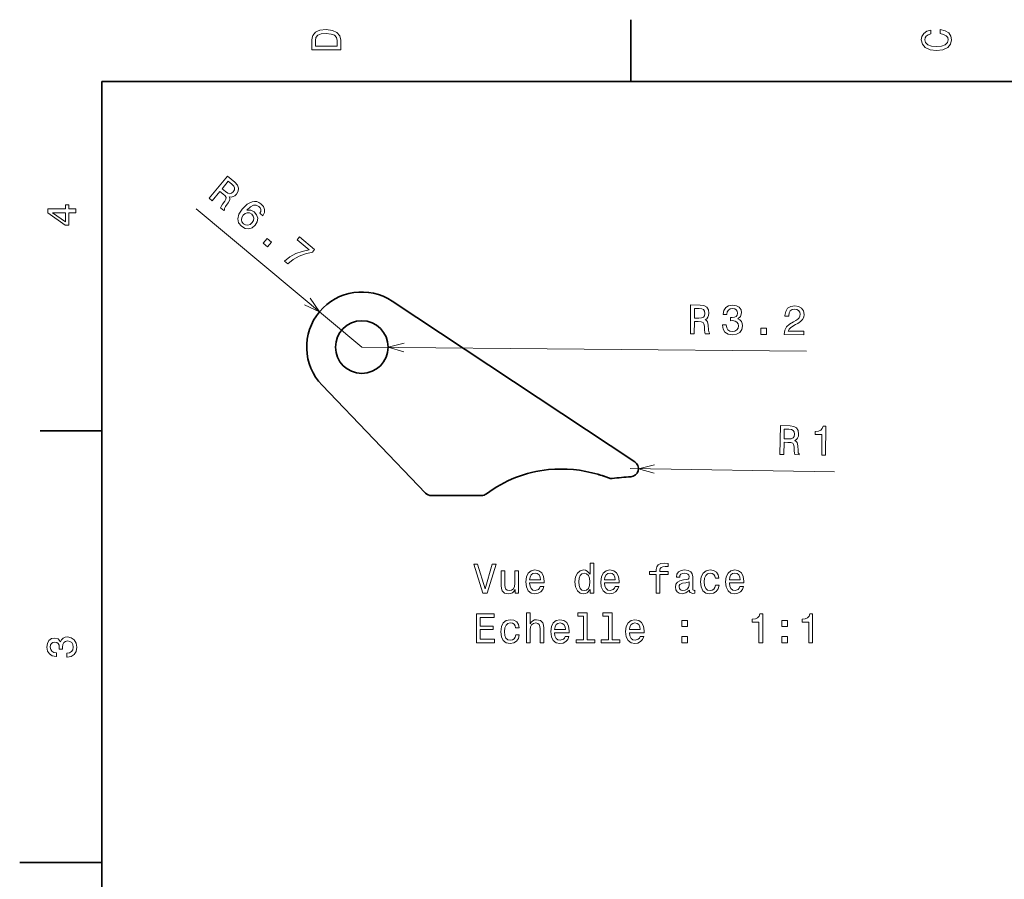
# Model space of a CAD drawing. Extents: x 0 to 297, y 0 to 210.
# Tile 3 of 8: x 0 to 120, y 103 to 208. Entities that reach past the tile are written whole.
import ezdxf

# ---------------------------------------------------------------- set-up
doc = ezdxf.new("R2010")
doc.units = 0

msp = doc.modelspace()

# ---------------------------------------------------------------- linework, layer by layer
at = {"color": 7, "lineweight": 35, "ltscale": 0.1875}
for p, q in [((74.300003, 200), (74.300003, 207.5)), ((10, 157.5), (2.5, 157.5))]:
    msp.add_line(p, q, dxfattribs=at)
at = {"color": 7, "lineweight": 35}
for p, q in [((287, 200), (10, 200)), ((10, 200), (10, 10)), ((74.794434, 153.737762), (45.299927, 173.268219))]:
    msp.add_line(p, q, dxfattribs=at)
at = {"color": 7, "lineweight": 13}
for p, q in [((41.60083, 167.681915), (21.455078, 184.501556)), ((41.60083, 167.681915), (95.688599, 167.176422)), ((74.24231, 152.903961), (99.102295, 152.527924))]:
    msp.add_line(p, q, dxfattribs=at)
at = {"color": 7, "lineweight": 35, "ltscale": 0.454245}
msp.add_line((36.765991, 163.04361), (49.344727, 149.931915), dxfattribs=at)
at = {"color": 7, "lineweight": 35, "ltscale": 0.152063}
msp.add_line((50.066284, 149.624237), (56.148804, 149.624237), dxfattribs=at)
at = {"color": 7, "lineweight": 35, "ltscale": 0.25}
msp.add_line((10, 105), (0, 105), dxfattribs=at)
at = {"color": 7, "lineweight": 13}
for points in [[(35.533215, 204.994965), (35.533215, 203.829971), (39.033215, 203.829971), (39.033215, 204.994965), (38.922264, 205.544678), (38.584366, 205.953171), (38.034657, 206.205338), (37.283215, 206.296112), (36.516644, 206.215424), (36.21405, 206.114563), (35.971977, 205.973343), (35.644165, 205.56485), (35.563473, 205.297562)], [(111.93206, 205.817017), (112.35569, 205.716141), (112.658287, 205.549713), (112.844887, 205.317734), (112.905403, 205.045395), (112.814629, 204.71759), (112.54229, 204.460388), (112.098488, 204.28891), (111.483215, 204.233429), (110.872986, 204.28891), (110.424141, 204.455338), (110.151802, 204.71254), (110.055984, 205.045395), (110.106415, 205.287476), (110.247627, 205.494247), (110.474571, 205.655624), (110.787247, 205.766571), (110.787247, 206.245682), (110.308144, 206.094391), (109.94503, 205.832138), (109.718086, 205.474075), (109.637398, 205.045395), (109.763474, 204.510818), (110.116501, 204.10231), (110.696472, 203.840057), (111.483215, 203.749283), (112.269958, 203.840057), (112.84993, 204.10231), (113.208, 204.510818), (113.329041, 205.045395), (113.233215, 205.51442), (112.965927, 205.892654), (112.527161, 206.159943), (111.93206, 206.301163)], [(35.951801, 204.959656), (36.027451, 205.342941), (36.259438, 205.605194), (36.672985, 205.761536), (37.283215, 205.811966), (37.873272, 205.756485), (38.286816, 205.600143), (38.533936, 205.332855), (38.614628, 204.959656), (38.614628, 204.298996), (35.951801, 204.298996)], [(23.038818, 185.784698), (23.398804, 185.484161), (24.345825, 186.618439), (24.713623, 186.311371), (24.974854, 186.073517), (25.099976, 185.877106), (25.086304, 185.671783), (24.934326, 185.411041), (24.66272, 185.046478), (24.495239, 184.798676), (24.428589, 184.624359), (24.835083, 184.285004), (24.896484, 184.358551), (24.897949, 184.54129), (25.035034, 184.768463), (25.369995, 185.224701), (25.572388, 185.600922), (25.567383, 185.775909), (25.489502, 185.965851), (25.725098, 185.933319), (25.946655, 185.978363), (26.158569, 186.090485), (26.353027, 186.276276), (26.570313, 186.646759), (26.619141, 187.019928), (26.48645, 187.380341), (26.180054, 187.721588), (25.28186, 188.471405)], [(25.804688, 187.476532), (26.021484, 187.256134), (26.126465, 187.04361), (26.11792, 186.820831), (25.974976, 186.578827), (25.748779, 186.386627), (25.531128, 186.338409), (25.294922, 186.417389), (25.03479, 186.601654), (24.620605, 186.947479), (25.367188, 187.841766)], [(6.833213, 184.02739), (6.833213, 184.481277), (5.965778, 184.481277), (5.965778, 184.98056), (5.56232, 184.98056), (5.56232, 184.481277), (3.408862, 184.481277), (3.408862, 184.022339), (5.521974, 182.489197), (5.965778, 182.489197), (5.965778, 184.02739)], [(29.568115, 183.664337), (29.756348, 184.039337), (29.779907, 184.413788), (29.639526, 184.780731), (29.34082, 185.115448), (29.089722, 185.279083), (28.830933, 185.370331), (28.556519, 185.395782), (28.267212, 185.348297), (27.973267, 185.23233), (27.671509, 185.044037), (27.362061, 184.783478), (27.058838, 184.451813), (26.661865, 183.850372), (26.518677, 183.293243), (26.624023, 182.797882), (26.974243, 182.367523), (27.407959, 182.123688), (27.846436, 182.066498), (28.271362, 182.197784), (28.640991, 182.506744), (28.882324, 182.929474), (28.940186, 183.360748), (28.813965, 183.768341), (28.525024, 184.114716), (28.092529, 184.34433), (27.633423, 184.35318), (28.047119, 184.730499), (28.42627, 184.932953), (28.767944, 184.956512), (29.082886, 184.798676), (29.25061, 184.60611), (29.329834, 184.401947), (29.313477, 184.185638), (29.211914, 183.9617)], [(5.56232, 182.912827), (3.993876, 184.02739), (5.56232, 184.02739)], [(28.262329, 182.816437), (28.016113, 182.608063), (27.752563, 182.512726), (27.474854, 182.534332), (27.22583, 182.676605), (27.029663, 182.906036), (26.955688, 183.171478), (26.998535, 183.451019), (27.167358, 183.72403), (27.406494, 183.931732), (27.666748, 184.023163), (27.941772, 183.990631), (28.217407, 183.832794), (28.390869, 183.615692), (28.463623, 183.364471), (28.420044, 183.09201)], [(29.601074, 180.305878), (30.135254, 179.859833), (30.616821, 180.436676), (30.082642, 180.882721)], [(32.197998, 178.137726), (32.588989, 177.81131), (33.25, 178.343414), (33.97229, 178.752106), (34.751953, 179.04068), (35.599365, 179.213593), (35.867554, 179.534943), (34.02478, 181.073456), (33.730713, 180.721161), (35.201782, 179.492889), (34.3396, 179.325836), (33.5625, 179.048248), (32.853149, 178.654999)], [(81.557129, 169.308563), (82.026123, 169.304169), (82.040039, 170.781769), (82.519043, 170.777313), (82.871948, 170.758881), (83.09314, 170.686188), (83.212646, 170.518646), (83.260254, 170.220612), (83.28125, 169.76651), (83.308716, 169.468719), (83.367554, 169.291656), (83.897095, 169.286652), (83.898071, 169.382477), (83.783325, 169.524811), (83.745483, 169.787384), (83.715454, 170.35257), (83.633667, 170.771942), (83.518799, 170.904144), (83.338257, 171.001617), (83.541138, 171.125824), (83.68396, 171.300995), (83.776855, 171.522064), (83.80957, 171.789032), (83.74292, 172.213348), (83.544189, 172.532928), (83.213135, 172.727631), (82.759888, 172.797455), (81.589844, 172.80838)], [(85.457031, 170.371613), (85.456787, 170.336334), (85.532959, 169.851471), (85.766602, 169.486115), (86.137573, 169.250641), (86.630981, 169.160309), (87.15625, 169.241119), (87.551636, 169.459381), (87.807129, 169.810028), (87.9021, 170.263031), (87.864624, 170.560944), (87.755859, 170.804047), (87.57605, 170.99234), (87.335327, 171.130768), (87.665649, 171.400055), (87.785645, 171.832672), (87.713745, 172.226715), (87.499634, 172.526276), (87.148438, 172.716156), (86.664917, 172.786224), (86.210205, 172.709808), (85.860229, 172.49118), (85.630005, 172.140289), (85.549927, 171.671967), (85.549561, 171.636688), (85.998413, 171.632477), (86.041748, 171.954865), (86.175049, 172.185577), (86.388184, 172.32486), (86.686157, 172.372467), (86.94812, 172.329681), (87.138672, 172.222015), (87.253052, 172.049469), (87.296387, 171.817047), (87.248657, 171.570343), (87.126099, 171.40506), (86.91333, 171.306183), (86.62561, 171.278595), (86.428955, 171.285492), (86.425171, 170.887115), (86.672363, 170.894867), (86.989746, 170.846527), (87.225586, 170.723297), (87.36499, 170.525299), (87.412964, 170.267609), (87.354736, 169.975616), (87.206543, 169.760162), (86.973267, 169.62619), (86.665161, 169.583649), (86.3479, 169.637054), (86.117432, 169.790497), (85.973389, 170.033966), (85.921021, 170.367279)], [(92.958862, 169.202057), (95.36438, 169.179596), (95.368408, 169.613251), (93.467163, 169.631012), (93.575317, 169.867096), (93.758667, 170.062042), (94.321777, 170.414886), (94.620728, 170.563385), (94.955688, 170.77713), (95.195068, 171.027069), (95.333984, 171.323334), (95.387573, 171.660736), (95.305786, 172.085175), (95.071899, 172.420197), (94.710693, 172.635406), (94.242432, 172.715424), (93.757568, 172.634247), (93.387207, 172.400665), (93.146606, 172.024628), (93.061279, 171.526154), (93.060547, 171.455536), (93.519531, 171.451263), (93.519897, 171.491608), (93.568481, 171.834076), (93.707031, 172.08493), (93.925293, 172.244293), (94.213379, 172.297089), (94.505371, 172.243927), (94.721069, 172.115814), (94.860352, 171.917816), (94.908447, 171.670258), (94.871094, 171.438629), (94.773438, 171.242828), (94.610352, 171.072845), (94.387085, 170.923676), (94.088013, 170.765045), (93.590942, 170.457001), (93.239868, 170.127411), (93.029297, 169.725922), (92.958984, 169.217194)], [(82.624756, 172.370026), (82.932129, 172.336884), (83.148071, 172.239044), (83.282593, 172.061249), (83.325317, 171.783478), (83.272217, 171.491486), (83.134399, 171.316254), (82.901489, 171.227631), (82.583618, 171.205353), (82.043945, 171.210419), (82.054932, 172.375336)], [(90.105469, 169.228729), (90.801514, 169.222198), (90.808472, 169.973602), (90.112549, 169.980133)], [(92.45459, 154.628754), (92.923584, 154.621613), (92.945923, 156.099152), (93.424927, 156.091888), (93.77771, 156.071442), (93.998535, 155.997467), (94.117065, 155.829193), (94.162964, 155.530914), (94.181274, 155.076752), (94.207031, 154.778778), (94.264893, 154.601349), (94.794434, 154.593353), (94.795898, 154.689117), (94.682007, 154.832062), (94.64563, 155.09494), (94.618896, 155.660248), (94.539429, 156.080048), (94.425537, 156.212921), (94.245361, 156.311493), (94.448975, 156.434479), (94.592896, 156.608856), (94.687012, 156.829376), (94.721313, 157.096161), (94.657104, 157.520844), (94.460205, 157.841522), (94.130249, 158.038177), (93.67749, 158.110626), (92.507568, 158.128326)], [(97.523926, 154.551971), (97.982788, 154.545074), (98.036133, 158.069855), (97.693115, 158.075043), (97.597778, 157.768829), (97.413086, 157.564789), (97.133911, 157.447968), (96.75, 157.413422), (96.744629, 157.055389), (97.561523, 157.04306)], [(93.539795, 157.68399), (93.847046, 157.649078), (94.062378, 157.549957), (94.195801, 157.371429), (94.237061, 157.093414), (94.182251, 156.801666), (94.043335, 156.627228), (93.810059, 156.540009), (93.491943, 156.519562), (92.952393, 156.52774), (92.969971, 157.692596)], [(69.353958, 138.186203), (69.353958, 137.767609), (69.79776, 137.767609), (69.79776, 141.388641), (69.358994, 141.388641), (69.358994, 140.062271), (69.021103, 140.445557), (68.814331, 140.536346), (68.577301, 140.57164), (68.148621, 140.470779), (67.815773, 140.188354), (67.598907, 139.734467), (67.523262, 139.124237), (67.598907, 138.514008), (67.815773, 138.055069), (68.148621, 137.767609), (68.577301, 137.671783), (68.814331, 137.707092), (69.026146, 137.797867)], [(77.413033, 140.006805), (77.413033, 137.767609), (77.856842, 137.767609), (77.856842, 140.006805), (78.865479, 140.006805), (78.865479, 140.38504), (77.856842, 140.38504), (77.856842, 140.551468), (77.892136, 140.753204), (78.008133, 140.889374), (78.204819, 140.970062), (78.487244, 141.00032), (78.865479, 140.980148), (78.865479, 141.363434), (78.386375, 141.388641), (77.95266, 141.343262), (77.650063, 141.207092), (77.468506, 140.970062), (77.413033, 140.632156), (77.413033, 140.38504), (76.601074, 140.38504), (76.601074, 140.006805)], [(57.467068, 141.272659), (56.589546, 138.292099), (55.686806, 141.272659), (55.207699, 141.272659), (56.337383, 137.767609), (56.841705, 137.767609), (57.946175, 141.272659)], [(60.669518, 140.475815), (60.225712, 140.475815), (60.225712, 138.912415), (60.175278, 138.549316), (60.029026, 138.287064), (59.802082, 138.125671), (59.504532, 138.075241), (59.267498, 138.115585), (59.116203, 138.236633), (59.030468, 138.443405), (59.010296, 138.735901), (59.010296, 140.475815), (58.56649, 140.475815), (58.56649, 138.695557), (58.581619, 138.337494), (58.677441, 138.039948), (58.969948, 137.767609), (59.438969, 137.671783), (59.691132, 137.707092), (59.90799, 137.797867), (60.094589, 137.954208), (60.245884, 138.181152), (60.245884, 137.767609), (60.669518, 137.767609)], [(62.00597, 138.993118), (63.781189, 138.993118), (63.786232, 139.19989), (63.70554, 139.779861), (63.483635, 140.213577), (63.130611, 140.475815), (62.661591, 140.57164), (62.202656, 140.470779), (61.849632, 140.188354), (61.622684, 139.729431), (61.541996, 139.124237), (61.617641, 138.503922), (61.844589, 138.050034), (62.19257, 137.767609), (62.646461, 137.671783), (63.039833, 137.73735), (63.362598, 137.908813), (63.599632, 138.181152), (63.735798, 138.544266), (63.297039, 138.544266), (63.206261, 138.342529), (63.075134, 138.191238), (62.701935, 138.070206), (62.414474, 138.125671), (62.197613, 138.302185), (62.056404, 138.589661), (62.00597, 138.977982)], [(62.00597, 139.366318), (62.061447, 139.714294), (62.197613, 139.971497), (62.404388, 140.127838), (62.67672, 140.183319), (62.944012, 140.127838), (63.150784, 139.971497), (63.276863, 139.714294), (63.322254, 139.366318)], [(68.652946, 140.173233), (68.94545, 140.102631), (69.167358, 139.905945), (69.298477, 139.578125), (69.348907, 139.124237), (69.298477, 138.665298), (69.167358, 138.337494), (68.94545, 138.135757), (68.652946, 138.070206), (68.375565, 138.135757), (68.16375, 138.337494), (68.022545, 138.670349), (67.97715, 139.124237), (68.022545, 139.57309), (68.16375, 139.900894), (68.375565, 140.102631)], [(71.114044, 138.993118), (72.889259, 138.993118), (72.894302, 139.19989), (72.813606, 139.779861), (72.591705, 140.213577), (72.238678, 140.475815), (71.769661, 140.57164), (71.31073, 140.470779), (70.957703, 140.188354), (70.730759, 139.729431), (70.650063, 139.124237), (70.725716, 138.503922), (70.95266, 138.050034), (71.300644, 137.767609), (71.754532, 137.671783), (72.147903, 137.73735), (72.470673, 137.908813), (72.707703, 138.181152), (72.843872, 138.544266), (72.405106, 138.544266), (72.314331, 138.342529), (72.183205, 138.191238), (71.810005, 138.070206), (71.522545, 138.125671), (71.305679, 138.302185), (71.164474, 138.589661), (71.114044, 138.977982)], [(71.114044, 139.366318), (71.169518, 139.714294), (71.305679, 139.971497), (71.512451, 140.127838), (71.78479, 140.183319), (72.052078, 140.127838), (72.25885, 139.971497), (72.384933, 139.714294), (72.430321, 139.366318)], [(81.442574, 138.120636), (81.442574, 138.105499), (81.467789, 137.934036), (81.543434, 137.813004), (81.86116, 137.717178), (82.108276, 137.757523), (82.108276, 138.100464), (82.002365, 138.085327), (81.86116, 138.150894), (81.835945, 138.352631), (81.835945, 139.754639), (81.775421, 140.112717), (81.598907, 140.364868), (81.291275, 140.516174), (80.857559, 140.57164), (80.433929, 140.511124), (80.121246, 140.339661), (79.924561, 140.072357), (79.858994, 139.719345), (79.858994, 139.689072), (80.257416, 139.689072), (80.292717, 139.900894), (80.403664, 140.052185), (80.58522, 140.142975), (80.84243, 140.178268), (81.089546, 140.153061), (81.26606, 140.077408), (81.371964, 139.946289), (81.407272, 139.764725), (81.3871, 139.552917), (81.306404, 139.447006), (81.104675, 139.396576), (80.726433, 139.356232), (80.292717, 139.265442), (79.985077, 139.104065), (79.80352, 138.851898), (79.748047, 138.478699), (79.798477, 138.145844), (79.954819, 137.898727), (80.206978, 137.742386), (80.554962, 137.68692), (81.023987, 137.792831)], [(84.594589, 139.578125), (85.033348, 139.578125), (84.942566, 139.981583), (84.725708, 140.299316), (84.387817, 140.496002), (83.949051, 140.57164), (83.464905, 140.470779), (83.096748, 140.188354), (82.864761, 139.729431), (82.784073, 139.114151), (82.859718, 138.503922), (83.086662, 138.050034), (83.444733, 137.767609), (83.933929, 137.671783), (84.367645, 137.747437), (84.705536, 137.959244), (84.937531, 138.292099), (85.038391, 138.735901), (84.614761, 138.735901), (84.539108, 138.453491), (84.397903, 138.241669), (84.196175, 138.11055), (83.949051, 138.070206), (83.641418, 138.135757), (83.419518, 138.337494), (83.283348, 138.665298), (83.237961, 139.129272), (83.283348, 139.583176), (83.424561, 139.91098), (83.651505, 140.112717), (83.949051, 140.183319), (84.211304, 140.137924), (84.40799, 140.021927), (84.539108, 139.830292)], [(86.294159, 138.993118), (88.069366, 138.993118), (88.074417, 139.19989), (87.993721, 139.779861), (87.77182, 140.213577), (87.418793, 140.475815), (86.949776, 140.57164), (86.490845, 140.470779), (86.137817, 140.188354), (85.910873, 139.729431), (85.830177, 139.124237), (85.905823, 138.503922), (86.132767, 138.050034), (86.480759, 137.767609), (86.934647, 137.671783), (87.328018, 137.73735), (87.650787, 137.908813), (87.887817, 138.181152), (88.023987, 138.544266), (87.58522, 138.544266), (87.494446, 138.342529), (87.363319, 138.191238), (86.99012, 138.070206), (86.702652, 138.125671), (86.485794, 138.302185), (86.344589, 138.589661), (86.294159, 138.977982)], [(86.294159, 139.366318), (86.349632, 139.714294), (86.485794, 139.971497), (86.692566, 140.127838), (86.964905, 140.183319), (87.232193, 140.127838), (87.438965, 139.971497), (87.565048, 139.714294), (87.610435, 139.366318)], [(81.392136, 138.715729), (81.331619, 138.453491), (81.170235, 138.251755), (80.928162, 138.120636), (80.630615, 138.075241), (80.438965, 138.100464), (80.302803, 138.181152), (80.217072, 138.322357), (80.191849, 138.519043), (80.212021, 138.695557), (80.292717, 138.82164), (80.615479, 138.96286), (81.023987, 139.023376), (81.392136, 139.144409)], [(61.617641, 131.720779), (62.061447, 131.720779), (62.061447, 133.28418), (62.106834, 133.642242), (62.25309, 133.904495), (62.480034, 134.065887), (62.782627, 134.126404), (63.024704, 134.075974), (63.176003, 133.939804), (63.251648, 133.71286), (63.276863, 133.410263), (63.276863, 131.720779), (63.720669, 131.720779), (63.720669, 133.501038), (63.700497, 133.8591), (63.609718, 134.156662), (63.312168, 134.428986), (62.84819, 134.524811), (62.596031, 134.489517), (62.379169, 134.393692), (62.197613, 134.242386), (62.061447, 134.035614), (62.061447, 135.341812), (61.617641, 135.341812)], [(68.57225, 134.968613), (68.57225, 132.093979), (67.659431, 132.093979), (67.659431, 131.720779), (69.923836, 131.720779), (69.923836, 132.093979), (69.01606, 132.093979), (69.01606, 135.341812), (67.876289, 135.341812), (67.876289, 134.968613)], [(71.608276, 134.968613), (71.608276, 132.093979), (70.69545, 132.093979), (70.69545, 131.720779), (72.959862, 131.720779), (72.959862, 132.093979), (72.052078, 132.093979), (72.052078, 135.341812), (70.912308, 135.341812), (70.912308, 134.968613)], [(55.530468, 131.720779), (57.749489, 131.720779), (57.749489, 132.144409), (55.994446, 132.144409), (55.994446, 133.329575), (57.557846, 133.329575), (57.557846, 133.748154), (55.994446, 133.748154), (55.994446, 134.79715), (57.709141, 134.79715), (57.709141, 135.220779), (55.530468, 135.220779)], [(60.306404, 133.531296), (60.745163, 133.531296), (60.654388, 133.934753), (60.437527, 134.252487), (60.099632, 134.449173), (59.66087, 134.524811), (59.17672, 134.42395), (58.808563, 134.141525), (58.576576, 133.682602), (58.495884, 133.067322), (58.571533, 132.457092), (58.798477, 132.003204), (59.156548, 131.720779), (59.645741, 131.624954), (60.07946, 131.700607), (60.417355, 131.912415), (60.649342, 132.24527), (60.750206, 132.689072), (60.326576, 132.689072), (60.250927, 132.406662), (60.109718, 132.194839), (59.90799, 132.063721), (59.66087, 132.023376), (59.353233, 132.088928), (59.131332, 132.290665), (58.995163, 132.618469), (58.949776, 133.082458), (58.995163, 133.536346), (59.136375, 133.864151), (59.363319, 134.065887), (59.66087, 134.13649), (59.923119, 134.091095), (60.119804, 133.975098), (60.250927, 133.783463)], [(65.041992, 132.946289), (66.817215, 132.946289), (66.82225, 133.153061), (66.741562, 133.733032), (66.519661, 134.166748), (66.166634, 134.428986), (65.697617, 134.524811), (65.238678, 134.42395), (64.885651, 134.141525), (64.658707, 133.682602), (64.578018, 133.077408), (64.653664, 132.457092), (64.880615, 132.003204), (65.228592, 131.720779), (65.682487, 131.624954), (66.075859, 131.690521), (66.398621, 131.861984), (66.635651, 132.134323), (66.77182, 132.497437), (66.333061, 132.497437), (66.242279, 132.2957), (66.11116, 132.144409), (65.737961, 132.023376), (65.450493, 132.078842), (65.233635, 132.255356), (65.09243, 132.542831), (65.041992, 132.931152)], [(65.041992, 133.319489), (65.097473, 133.667465), (65.233635, 133.924667), (65.440407, 134.081009), (65.712746, 134.13649), (65.980034, 134.081009), (66.186806, 133.924667), (66.312889, 133.667465), (66.358276, 133.319489)], [(74.150063, 132.946289), (75.925278, 132.946289), (75.930321, 133.153061), (75.849632, 133.733032), (75.627731, 134.166748), (75.274704, 134.428986), (74.805679, 134.524811), (74.346748, 134.42395), (73.993729, 134.141525), (73.766777, 133.682602), (73.686089, 133.077408), (73.761734, 132.457092), (73.988678, 132.003204), (74.336662, 131.720779), (74.790558, 131.624954), (75.183929, 131.690521), (75.506691, 131.861984), (75.743729, 132.134323), (75.87989, 132.497437), (75.441132, 132.497437), (75.350349, 132.2957), (75.219231, 132.144409), (74.846031, 132.023376), (74.558563, 132.078842), (74.341705, 132.255356), (74.2005, 132.542831), (74.150063, 132.931152)], [(74.150063, 133.319489), (74.205536, 133.667465), (74.341705, 133.924667), (74.548477, 134.081009), (74.820816, 134.13649), (75.088104, 134.081009), (75.294876, 133.924667), (75.420959, 133.667465), (75.466347, 133.319489)], [(80.529747, 133.677551), (81.225708, 133.677551), (81.225708, 134.428986), (80.529747, 134.428986)], [(89.89502, 131.720779), (90.353951, 131.720779), (90.353951, 135.246002), (90.011017, 135.246002), (89.920235, 134.938354), (89.738678, 134.731583), (89.461304, 134.61055), (89.078018, 134.570206), (89.078018, 134.212128), (89.89502, 134.212128)], [(92.673836, 133.677551), (93.369797, 133.677551), (93.369797, 134.428986), (92.673836, 134.428986)], [(95.967064, 131.720779), (96.425995, 131.720779), (96.425995, 135.246002), (96.083054, 135.246002), (95.992279, 134.938354), (95.810722, 134.731583), (95.53334, 134.61055), (95.150055, 134.570206), (95.150055, 134.212128), (95.967064, 134.212128)], [(5.73379, 129.979111), (5.769093, 129.979111), (6.253242, 130.059799), (6.616354, 130.296829), (6.848343, 130.670029), (6.934078, 131.164276), (6.848343, 131.688766), (6.626441, 132.082138), (6.273415, 132.334305), (5.819525, 132.425079), (5.521974, 132.384735), (5.279899, 132.273788), (5.0933, 132.092224), (4.957133, 131.850143), (4.684798, 132.177963), (4.251081, 132.293961), (3.857709, 132.218307), (3.560158, 132.00145), (3.373559, 131.648422), (3.307997, 131.164276), (3.388689, 130.710388), (3.610591, 130.362396), (3.963617, 130.135452), (4.432637, 130.059799), (4.46794, 130.059799), (4.46794, 130.508652), (4.145173, 130.548996), (3.913184, 130.680115), (3.771974, 130.891937), (3.721542, 131.189484), (3.761888, 131.451736), (3.867795, 131.643372), (4.039265, 131.759369), (4.271254, 131.804764), (4.518372, 131.759369), (4.684798, 131.638336), (4.785663, 131.426514), (4.815922, 131.139053), (4.810879, 130.942368), (5.209294, 130.942368), (5.199208, 131.189484), (5.244596, 131.507217), (5.365634, 131.744247), (5.56232, 131.885452), (5.819525, 131.935883), (6.112032, 131.880417), (6.328891, 131.734161), (6.465058, 131.502167), (6.510447, 131.194534), (6.460014, 130.876801), (6.308718, 130.644821), (6.066643, 130.498566), (5.73379, 130.443085)], [(80.529747, 131.720779), (81.225708, 131.720779), (81.225708, 132.472214), (80.529747, 132.472214)], [(92.673836, 131.720779), (93.369797, 131.720779), (93.369797, 132.472214), (92.673836, 132.472214)]]:
    msp.add_lwpolyline(points, close=True, dxfattribs=at)
for points in [[(34.643066, 172.816681), (36.457764, 171.975922), (35.306519, 173.611359)], [(46.737305, 168.151581), (44.800781, 167.652008), (46.727661, 167.116364)], [(77.181641, 153.377228), (75.242188, 152.888885), (77.166016, 152.342072)]]:
    msp.add_lwpolyline(points, dxfattribs=at)
at = {"color": 7, "lineweight": 35}
msp.add_circle((41.60083, 167.681915), 3.2, dxfattribs=at)
for centre, radius, start, end in [((41.60083, 167.681915), 6.7, 56.488465, 223.811492), ((74.24231, 152.903961), 1, 274.125486, 56.488465), ((65.844971, 137.047455), 15.804949, 73.576649, 95.617314), ((65.820801, 136.917206), 15.937052, 68.779438, 73.625847), ((65.81897, 136.911469), 15.943058, 71.109769, 73.625246), ((71.952881, 152.709869), 1.004342, 248.783026, 275.807721), ((79.868286, 74.694122), 77.411929, 94.114297, 95.793123), ((50.066284, 150.624237), 1, 223.811492, 269.999997), ((56.148804, 150.624237), 1, 269.999997, 307.527143)]:
    msp.add_arc(centre, radius, start, end, dxfattribs=at)
msp.add_ellipse((66.384155, 138.738922), major_axis=(14.315796, -4.37674), ratio=0.93729, start_param=1.9904230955, end_param=2.5527289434, dxfattribs=at)

doc.saveas('drawing.dxf')
